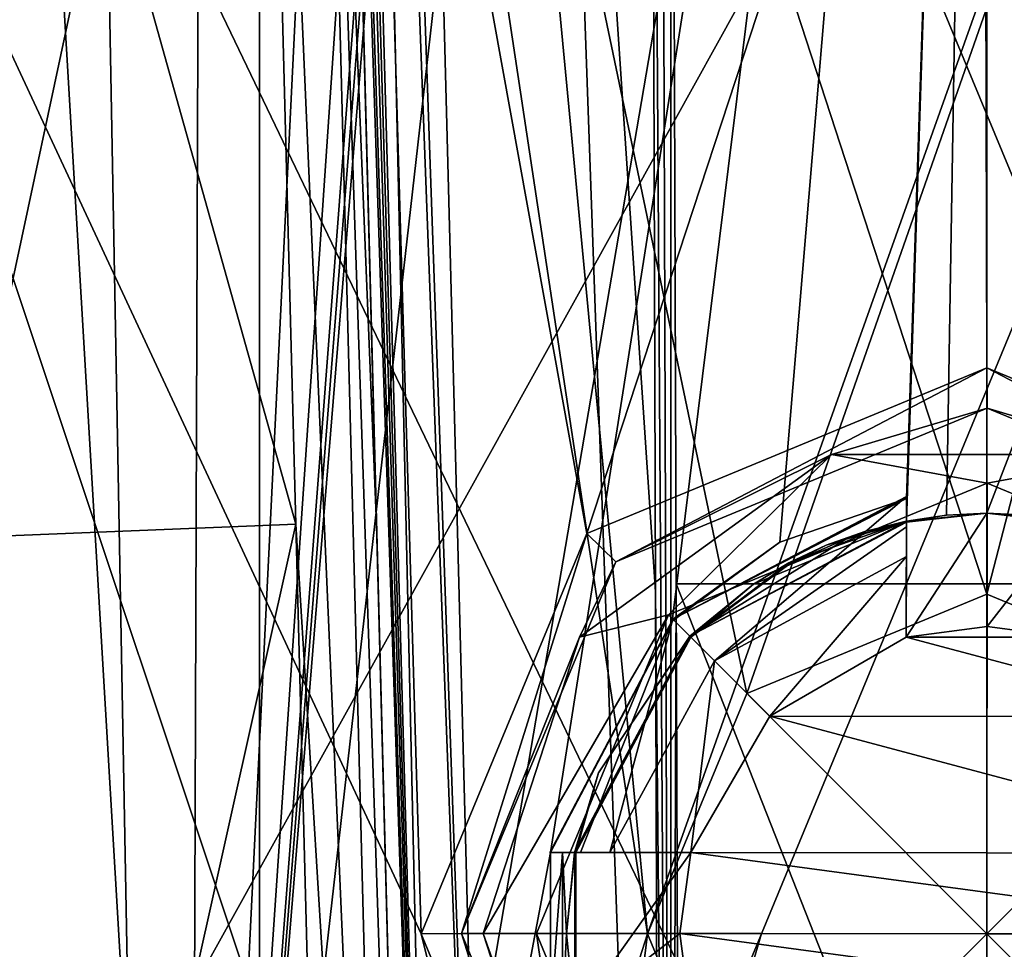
# Model space of a CAD drawing. Header units: millimetres. Extents: x -175 to 175, y 0 to 247.
# Tile 143 of 185: x 144.02 to 150.11, y 77.5 to 83.25. Entities that reach past the tile are written whole.
import ezdxf

# ---------------------------------------------------------------- set-up
doc = ezdxf.new("R2010")
doc.units = ezdxf.units.MM
doc.header["$LTSCALE"] = 65.185185
for name, color, linetype in [('1318', 7, 'CONTINUOUS'), ('1319', 7, 'CONTINUOUS'), ('1320', 7, 'CONTINUOUS'), ('1321', 7, 'CONTINUOUS'), ('1322', 7, 'CONTINUOUS'), ('1323', 7, 'CONTINUOUS'), ('1324', 7, 'CONTINUOUS'), ('1325', 7, 'CONTINUOUS'), ('1326', 7, 'CONTINUOUS'), ('1327', 7, 'CONTINUOUS'), ('1332', 7, 'CONTINUOUS'), ('1333', 7, 'CONTINUOUS'), ('1334', 7, 'CONTINUOUS'), ('1342', 7, 'CONTINUOUS'), ('1343', 7, 'CONTINUOUS'), ('1344', 7, 'CONTINUOUS'), ('1345', 7, 'CONTINUOUS'), ('1369', 7, 'CONTINUOUS'), ('1370', 7, 'CONTINUOUS'), ('1374', 7, 'CONTINUOUS'), ('1377', 7, 'CONTINUOUS'), ('1380', 7, 'CONTINUOUS'), ('861', 7, 'CONTINUOUS'), ('863', 7, 'CONTINUOUS'), ('867', 7, 'CONTINUOUS'), ('894', 7, 'CONTINUOUS'), ('895', 7, 'CONTINUOUS'), ('908', 7, 'CONTINUOUS'), ('909', 7, 'CONTINUOUS'), ('911', 7, 'CONTINUOUS'), ('912', 7, 'CONTINUOUS'), ('914', 7, 'CONTINUOUS'), ('915', 7, 'CONTINUOUS'), ('916', 7, 'CONTINUOUS'), ('920', 7, 'CONTINUOUS'), ('922', 7, 'CONTINUOUS'), ('925', 7, 'CONTINUOUS')]:
    doc.layers.add(name, color=color, linetype=linetype)

msp = doc.modelspace()

# ---------------------------------------------------------------- linework, layer by layer
at = {"layer": '1318', "color": 7, "linetype": 'CONTINUOUS', "true_color": 0xe0f2ff}
for points in [[(150, 81.1, 22), (147.525, 80.0747, 21.8603), (150, 81.1, 21.2), (150, 81.1, 22)], [(150, 81.1, 21.2), (147.525, 80.0747, 21.8603), (147.5251, 80.0749, 21.2), (150, 81.1, 21.2)], [(147.525, 80.0747, 21.8603), (146.5, 77.6, 21.7198), (147.5251, 80.0749, 21.2), (147.525, 80.0747, 21.8603)], [(147.5251, 80.0749, 21.2), (146.5, 77.6, 21.7198), (146.5, 77.6, 21.2), (147.5251, 80.0749, 21.2)], [(146.5, 77.6, 21.7198), (147.525, 75.1253, 21.8603), (146.5, 77.6, 21.2), (146.5, 77.6, 21.7198)], [(146.5, 77.6, 21.2), (147.525, 75.1253, 21.8603), (147.5251, 75.1251, 21.2), (146.5, 77.6, 21.2)]]:
    msp.add_3dface(points, dxfattribs=at)
at = {"layer": '1319', "color": 7, "linetype": 'CONTINUOUS', "true_color": 0xe0f2ff}
for points in [[(150, 81.1, 21.2), (147.5251, 80.0749, 21.2), (147.7034, 79.8996, 21.2), (150, 81.1, 21.2)], [(150.0021, 80.85, 21.2), (150, 81.1, 21.2), (147.7034, 79.8996, 21.2), (150.0021, 80.85, 21.2)], [(152.4749, 80.0749, 21.2), (150, 81.1, 21.2), (152.2996, 79.8966, 21.2), (152.4749, 80.0749, 21.2)], [(152.2996, 79.8966, 21.2), (150, 81.1, 21.2), (150.0021, 80.85, 21.2), (152.2996, 79.8966, 21.2)], [(147.5251, 80.0749, 21.2), (146.5, 77.6, 21.2), (146.75, 77.6021, 21.2), (147.5251, 80.0749, 21.2)], [(147.7034, 79.8996, 21.2), (147.5251, 80.0749, 21.2), (146.75, 77.6021, 21.2), (147.7034, 79.8996, 21.2)], [(146.5, 77.6, 21.2), (147.5251, 75.1251, 21.2), (146.75, 77.6021, 21.2), (146.5, 77.6, 21.2)], [(146.75, 77.6021, 21.2), (147.5251, 75.1251, 21.2), (147.7004, 75.3034, 21.2), (146.75, 77.6021, 21.2)]]:
    msp.add_3dface(points, dxfattribs=at)
at = {"layer": '1320', "color": 7, "linetype": 'CONTINUOUS', "true_color": 0xe0f2ff}
for points in [[(149.75, 80.1879, 19.564), (150, 80.2, 19.5653), (149.4928, 80.15, 21.2), (149.75, 80.1879, 19.564)], [(150, 80.2, 19.5653), (150, 80.2, 21.2), (149.4928, 80.15, 21.2), (150, 80.2, 19.5653)], [(149.5016, 80.1518, 21.1145), (149.75, 80.1879, 19.564), (149.4928, 80.15, 21.2), (149.5016, 80.1518, 21.1145)], [(149.5016, 80.1518, 19.5602), (149.75, 80.1879, 19.564), (149.5016, 80.1518, 21.1145), (149.5016, 80.1518, 19.5602)], [(148.1627, 79.4397, 21.1145), (149.5016, 80.1518, 21.1145), (148.5555, 79.7618, 21.2), (148.1627, 79.4397, 21.1145)], [(148.5555, 79.7618, 21.2), (149.5016, 80.1518, 21.1145), (148.7744, 79.893, 21.2), (148.5555, 79.7618, 21.2)], [(148.7744, 79.893, 21.2), (149.5016, 80.1518, 21.1145), (149.005, 80.0021, 21.2), (148.7744, 79.893, 21.2)], [(149.005, 80.0021, 21.2), (149.5016, 80.1518, 21.1145), (149.2453, 80.088, 21.2), (149.005, 80.0021, 21.2)], [(149.2453, 80.088, 21.2), (149.5016, 80.1518, 21.1145), (149.4928, 80.15, 21.2), (149.2453, 80.088, 21.2)], [(148.1615, 79.4385, 21.2), (148.1627, 79.4397, 21.1145), (148.5555, 79.7618, 21.2), (148.1615, 79.4385, 21.2)], [(147.4489, 78.1016, 21.1145), (148.1627, 79.4397, 21.1145), (147.45, 78.1072, 21.2), (147.4489, 78.1016, 21.1145)], [(147.45, 78.1072, 21.2), (148.1627, 79.4397, 21.1145), (147.5979, 78.595, 21.2), (147.45, 78.1072, 21.2)], [(147.5979, 78.595, 21.2), (148.1627, 79.4397, 21.1145), (148.1615, 79.4385, 21.2), (147.5979, 78.595, 21.2)], [(147.4, 77.6, 21.2), (147.4489, 78.1016, 21.1145), (147.45, 78.1072, 21.2), (147.4, 77.6, 21.2)], [(147.4, 77.602, 19.4604), (147.4489, 78.1016, 19.4537), (147.4, 77.6, 21.2), (147.4, 77.602, 19.4604)], [(147.4489, 78.1016, 19.4537), (147.4489, 78.1016, 21.1145), (147.4, 77.6, 21.2), (147.4489, 78.1016, 19.4537)], [(147.4482, 77.1016, 19.48), (147.4, 77.602, 19.4604), (147.4482, 77.1016, 21.1145), (147.4482, 77.1016, 19.48)], [(147.4482, 77.1016, 21.1145), (147.4, 77.602, 19.4604), (147.4, 77.6, 21.2), (147.4482, 77.1016, 21.1145)], [(147.45, 77.0928, 21.2), (147.4482, 77.1016, 21.1145), (147.4, 77.6, 21.2), (147.45, 77.0928, 21.2)]]:
    msp.add_3dface(points, dxfattribs=at)
at = {"layer": '1321', "color": 7, "linetype": 'CONTINUOUS', "true_color": 0xe0f2ff}
for points in [[(150, 79.7, 4.5), (148.5151, 79.085, 8.7484), (148.515, 79.0848, 4.5), (150, 79.7, 4.5)], [(150, 79.7, 8.7645), (148.5151, 79.085, 8.7484), (150, 79.7, 4.5), (150, 79.7, 8.7645)], [(148.5151, 79.085, 8.7484), (147.9, 77.6, 8.7095), (148.515, 79.0848, 4.5), (148.5151, 79.085, 8.7484)], [(147.9, 77.6, 8.7095), (147.9, 77.6, 4.5), (148.515, 79.0848, 4.5), (147.9, 77.6, 8.7095)], [(147.9, 77.6, 8.7095), (148.5151, 76.115, 8.6706), (147.9, 77.6, 4.5), (147.9, 77.6, 8.7095)], [(148.5151, 76.115, 8.6706), (148.515, 76.1152, 4.5), (147.9, 77.6, 4.5), (148.5151, 76.115, 8.6706)]]:
    msp.add_3dface(points, dxfattribs=at)
at = {"layer": '1322', "color": 7, "linetype": 'CONTINUOUS', "true_color": 0xe0f2ff}
for points in [[(152.475, 80.0747, 21.8603), (150, 81.1, 22), (152.4749, 80.0749, 21.2), (152.475, 80.0747, 21.8603)], [(150, 81.1, 22), (150, 81.1, 21.2), (152.4749, 80.0749, 21.2), (150, 81.1, 22)]]:
    msp.add_3dface(points, dxfattribs=at)
at = {"layer": '1323', "color": 7, "linetype": 'CONTINUOUS', "true_color": 0xe0f2ff}
for points in [[(150, 80.2, 19.5653), (150.2517, 80.1878, 19.564), (150, 80.2, 21.2), (150, 80.2, 19.5653)], [(150.2517, 80.1878, 19.564), (150.5016, 80.1511, 19.5602), (150, 80.2, 21.2), (150.2517, 80.1878, 19.564)], [(150, 80.2, 21.2), (150.5016, 80.1511, 19.5602), (150.5016, 80.1511, 21.1145), (150, 80.2, 21.2)], [(150, 80.2, 21.2), (150.5016, 80.1511, 21.1145), (150.5072, 80.15, 21.2), (150, 80.2, 21.2)]]:
    msp.add_3dface(points, dxfattribs=at)
at = {"layer": '1324', "color": 7, "linetype": 'CONTINUOUS', "true_color": 0xe0f2ff}
for points in [[(151.4849, 79.085, 8.7484), (150, 79.7, 8.7645), (151.485, 79.0848, 4.5), (151.4849, 79.085, 8.7484)], [(150, 79.7, 8.7645), (150, 79.7, 4.5), (151.485, 79.0848, 4.5), (150, 79.7, 8.7645)]]:
    msp.add_3dface(points, dxfattribs=at)
at = {"layer": '1325', "color": 7, "linetype": 'CONTINUOUS', "true_color": 0xe0f2ff}
for points in [[(148.031, 79.5715, 21.6987), (150, 77.6, 21.8), (150.0018, 80.3863, 21.6987), (148.031, 79.5715, 21.6987)], [(150.0018, 80.3863, 21.6987), (150, 77.6, 21.8), (151.9715, 79.569, 21.6987), (150.0018, 80.3863, 21.6987)], [(147.2137, 77.6018, 21.6987), (150, 77.6, 21.8), (148.031, 79.5715, 21.6987), (147.2137, 77.6018, 21.6987)], [(151.9715, 79.569, 21.6987), (150, 77.6, 21.8), (151.3941, 77.5991, 21.7747), (151.9715, 79.569, 21.6987)], [(148.6059, 77.6009, 21.7747), (150, 77.6, 21.8), (147.2137, 77.6018, 21.6987), (148.6059, 77.6009, 21.7747)]]:
    msp.add_3dface(points, dxfattribs=at)
at = {"layer": '1326', "color": 7, "linetype": 'CONTINUOUS', "true_color": 0xe0f2ff}
for points in [[(150.0021, 80.85, 21.2), (147.7034, 79.8996, 21.2), (149.039, 80.5643, 21.5405), (150.0021, 80.85, 21.2)], [(150.9649, 80.563, 21.5405), (150.0021, 80.85, 21.2), (149.039, 80.5643, 21.5405), (150.9649, 80.563, 21.5405)], [(152.2996, 79.8966, 21.2), (150.0021, 80.85, 21.2), (150.9649, 80.563, 21.5405), (152.2996, 79.8966, 21.2)], [(149.039, 80.5643, 21.5405), (147.7034, 79.8996, 21.2), (147.4801, 79.4333, 21.5405), (149.039, 80.5643, 21.5405)], [(148.031, 79.5715, 21.6987), (149.039, 80.5643, 21.5405), (147.4801, 79.4333, 21.5405), (148.031, 79.5715, 21.6987)], [(148.031, 79.5715, 21.6987), (150.0018, 80.3863, 21.6987), (149.039, 80.5643, 21.5405), (148.031, 79.5715, 21.6987)], [(150.0018, 80.3863, 21.6987), (150.9649, 80.563, 21.5405), (149.039, 80.5643, 21.5405), (150.0018, 80.3863, 21.6987)], [(150.0018, 80.3863, 21.6987), (151.9715, 79.569, 21.6987), (150.9649, 80.563, 21.5405), (150.0018, 80.3863, 21.6987)], [(147.7034, 79.8996, 21.2), (146.75, 77.6021, 21.2), (147.4801, 79.4333, 21.5405), (147.7034, 79.8996, 21.2)], [(147.2137, 77.6018, 21.6987), (148.031, 79.5715, 21.6987), (146.8838, 77.602, 21.5405), (147.2137, 77.6018, 21.6987)], [(148.031, 79.5715, 21.6987), (147.4801, 79.4333, 21.5405), (146.8838, 77.602, 21.5405), (148.031, 79.5715, 21.6987)], [(147.4801, 79.4333, 21.5405), (146.75, 77.6021, 21.2), (146.8838, 77.602, 21.5405), (147.4801, 79.4333, 21.5405)]]:
    msp.add_3dface(points, dxfattribs=at)
at = {"layer": '1327', "color": 7, "linetype": 'CONTINUOUS', "true_color": 0xe0f2ff}
for points in [[(149.4928, 80.15, 21.2), (150, 80.2, 21.2), (149.5016, 80.1442, 21.2), (149.4928, 80.15, 21.2)], [(149.5016, 80.1442, 21.2), (150, 80.2, 21.2), (149.5012, 79.4334, 21.2), (149.5016, 80.1442, 21.2)], [(149.5012, 79.4334, 21.2), (150, 80.2, 21.2), (150.0012, 79.5, 21.2), (149.5012, 79.4334, 21.2)], [(150, 80.2, 21.2), (150.5072, 80.15, 21.2), (150.5016, 80.1435, 21.2), (150, 80.2, 21.2)], [(150.0012, 79.5, 21.2), (150, 80.2, 21.2), (150.5016, 80.1435, 21.2), (150.0012, 79.5, 21.2)], [(149.2453, 80.088, 21.2), (149.4928, 80.15, 21.2), (149.1324, 80.043, 21.2), (149.2453, 80.088, 21.2)], [(149.1324, 80.043, 21.2), (149.4928, 80.15, 21.2), (149.5016, 80.1442, 21.2), (149.1324, 80.043, 21.2)], [(150.5012, 79.4327, 21.2), (150.0012, 79.5, 21.2), (150.5016, 80.1435, 21.2), (150.5012, 79.4327, 21.2)], [(148.782, 79.8886, 21.2), (149.005, 80.0021, 21.2), (149.1324, 80.043, 21.2), (148.782, 79.8886, 21.2)], [(149.005, 80.0021, 21.2), (149.2453, 80.088, 21.2), (149.1324, 80.043, 21.2), (149.005, 80.0021, 21.2)], [(148.7744, 79.893, 21.2), (149.005, 80.0021, 21.2), (148.782, 79.8886, 21.2), (148.7744, 79.893, 21.2)], [(148.5555, 79.7618, 21.2), (148.7744, 79.893, 21.2), (148.168, 79.4344, 21.2), (148.5555, 79.7618, 21.2)], [(148.168, 79.4344, 21.2), (148.7744, 79.893, 21.2), (148.782, 79.8886, 21.2), (148.168, 79.4344, 21.2)], [(148.1615, 79.4385, 21.2), (148.5555, 79.7618, 21.2), (148.168, 79.4344, 21.2), (148.1615, 79.4385, 21.2)], [(147.5979, 78.595, 21.2), (148.1615, 79.4385, 21.2), (147.4565, 78.1016, 21.2), (147.5979, 78.595, 21.2)], [(147.4565, 78.1016, 21.2), (148.1615, 79.4385, 21.2), (148.168, 79.4344, 21.2), (147.4565, 78.1016, 21.2)], [(147.45, 78.1072, 21.2), (147.5979, 78.595, 21.2), (147.4565, 78.1016, 21.2), (147.45, 78.1072, 21.2)], [(147.45, 77.0928, 21.2), (147.4, 77.6, 21.2), (147.45, 78.1072, 21.2), (147.45, 77.0928, 21.2)], [(147.45, 77.0928, 21.2), (147.45, 78.1072, 21.2), (147.4565, 78.1016, 21.2), (147.45, 77.0928, 21.2)], [(147.4558, 77.1016, 21.2), (147.45, 77.0928, 21.2), (147.4565, 78.1016, 21.2), (147.4558, 77.1016, 21.2)], [(148.1673, 78.1012, 21.2), (147.4558, 77.1016, 21.2), (147.4565, 78.1016, 21.2), (148.1673, 78.1012, 21.2)], [(148.1, 77.6012, 21.2), (147.4558, 77.1016, 21.2), (148.1673, 78.1012, 21.2), (148.1, 77.6012, 21.2)], [(148.1666, 77.1012, 21.2), (147.4558, 77.1016, 21.2), (148.1, 77.6012, 21.2), (148.1666, 77.1012, 21.2)]]:
    msp.add_3dface(points, dxfattribs=at)
at = {"layer": '1332', "color": 7, "linetype": 'CONTINUOUS', "true_color": 0xe0f2ff}
for points in [[(150.0012, 79.5, 20.4), (150.5012, 79.4327, 20.4), (149.5012, 79.4334, 20.4), (150.0012, 79.5, 20.4)], [(149.5012, 79.4334, 20.4), (151.3444, 78.9426, 20.4), (148.6574, 78.9444, 20.4), (149.5012, 79.4334, 20.4)], [(150.5012, 79.4327, 20.4), (151.3444, 78.9426, 20.4), (149.5012, 79.4334, 20.4), (150.5012, 79.4327, 20.4)], [(148.6574, 78.9444, 20.4), (151.8334, 78.0988, 20.4), (148.1673, 78.1012, 20.4), (148.6574, 78.9444, 20.4)], [(151.3444, 78.9426, 20.4), (151.8334, 78.0988, 20.4), (148.6574, 78.9444, 20.4), (151.3444, 78.9426, 20.4)], [(148.1673, 78.1012, 20.4), (151.9, 77.5988, 20.4), (148.1, 77.6012, 20.4), (148.1673, 78.1012, 20.4)], [(151.8334, 78.0988, 20.4), (151.9, 77.5988, 20.4), (148.1673, 78.1012, 20.4), (151.8334, 78.0988, 20.4)], [(151.8327, 77.0988, 20.4), (148.1666, 77.1012, 20.4), (148.1, 77.6012, 20.4), (151.8327, 77.0988, 20.4)], [(151.9, 77.5988, 20.4), (151.8327, 77.0988, 20.4), (148.1, 77.6012, 20.4), (151.9, 77.5988, 20.4)]]:
    msp.add_3dface(points, dxfattribs=at)
at = {"layer": '1333', "color": 7, "linetype": 'CONTINUOUS', "true_color": 0xe0f2ff}
for points in [[(148.6059, 77.6009, 21.7747), (147.2137, 77.6018, 21.6987), (148.0285, 75.631, 21.6987), (148.6059, 77.6009, 21.7747)], [(150, 77.6, 21.8), (148.6059, 77.6009, 21.7747), (148.0285, 75.631, 21.6987), (150, 77.6, 21.8)], [(149.9982, 74.8137, 21.6987), (150, 77.6, 21.8), (148.0285, 75.631, 21.6987), (149.9982, 74.8137, 21.6987)], [(151.969, 75.6285, 21.6987), (150, 77.6, 21.8), (149.9982, 74.8137, 21.6987), (151.969, 75.6285, 21.6987)], [(150, 77.6, 21.8), (152.7863, 77.5982, 21.6987), (151.3941, 77.5991, 21.7747), (150, 77.6, 21.8)], [(152.7863, 77.5982, 21.6987), (150, 77.6, 21.8), (151.969, 75.6285, 21.6987), (152.7863, 77.5982, 21.6987)]]:
    msp.add_3dface(points, dxfattribs=at)
at = {"layer": '1334', "color": 7, "linetype": 'CONTINUOUS', "true_color": 0xe0f2ff}
for points in [[(146.75, 77.6021, 21.2), (147.7004, 75.3034, 21.2), (146.8838, 77.602, 21.5405), (146.75, 77.6021, 21.2)], [(146.8838, 77.602, 21.5405), (147.7004, 75.3034, 21.2), (147.4778, 75.77, 21.5405), (146.8838, 77.602, 21.5405)], [(147.2137, 77.6018, 21.6987), (146.8838, 77.602, 21.5405), (147.4778, 75.77, 21.5405), (147.2137, 77.6018, 21.6987)], [(148.0285, 75.631, 21.6987), (147.2137, 77.6018, 21.6987), (147.4778, 75.77, 21.5405), (148.0285, 75.631, 21.6987)]]:
    msp.add_3dface(points, dxfattribs=at)
at = {"layer": '1342', "color": 7, "linetype": 'CONTINUOUS', "true_color": 0xe0f2ff}
for points in [[(149.5012, 79.4334, 21.2), (150.0012, 79.5, 21.2), (149.5012, 79.4334, 20.4), (149.5012, 79.4334, 21.2)], [(150.0012, 79.5, 21.2), (150.0012, 79.5, 20.4), (149.5012, 79.4334, 20.4), (150.0012, 79.5, 21.2)], [(150.0012, 79.5, 21.2), (150.5012, 79.4327, 21.2), (150.0012, 79.5, 20.4), (150.0012, 79.5, 21.2)], [(150.5012, 79.4327, 21.2), (150.5012, 79.4327, 20.4), (150.0012, 79.5, 20.4), (150.5012, 79.4327, 21.2)]]:
    msp.add_3dface(points, dxfattribs=at)
at = {"layer": '1343', "color": 7, "linetype": 'CONTINUOUS', "true_color": 0xe0f2ff}
for points in [[(149.5017, 80.3045, 19.4), (149.5017, 80.2975, 19.4784), (149.5012, 79.4334, 18.4), (149.5017, 80.3045, 19.4)], [(149.5016, 80.1151, 18.889), (149.5017, 80.3045, 19.4), (149.5012, 79.4334, 18.4), (149.5016, 80.1151, 18.889)], [(149.5017, 80.2975, 19.4784), (149.5017, 80.2906, 19.5566), (149.5012, 79.4334, 18.4), (149.5017, 80.2975, 19.4784)], [(149.5017, 80.2906, 19.5566), (149.5016, 80.1518, 19.5602), (149.5012, 79.4334, 18.4), (149.5017, 80.2906, 19.5566)], [(149.5016, 80.1518, 19.5602), (149.5016, 80.1518, 21.1145), (149.5012, 79.4334, 20.4), (149.5016, 80.1518, 19.5602)], [(149.5016, 80.1518, 19.5602), (149.5012, 79.4334, 20.4), (149.5012, 79.4334, 18.4), (149.5016, 80.1518, 19.5602)], [(149.5012, 79.4334, 20.4), (149.5016, 80.1518, 21.1145), (149.5016, 80.148, 21.1573), (149.5012, 79.4334, 20.4)], [(149.5016, 80.1442, 21.2), (149.5012, 79.4334, 20.4), (149.5016, 80.148, 21.1573), (149.5016, 80.1442, 21.2)], [(149.5016, 80.1442, 21.2), (149.5012, 79.4334, 21.2), (149.5012, 79.4334, 20.4), (149.5016, 80.1442, 21.2)], [(149.5015, 79.9334, 18.4), (149.5016, 80.1151, 18.889), (149.5012, 79.4334, 18.4), (149.5015, 79.9334, 18.4)]]:
    msp.add_3dface(points, dxfattribs=at)
at = {"layer": '1344', "color": 7, "linetype": 'CONTINUOUS', "true_color": 0xe0f2ff}
for points in [[(147.4857, 78.1016, 18.8887), (147.4489, 78.1016, 19.4537), (147.2962, 78.1017, 19.4), (147.4857, 78.1016, 18.8887)], [(147.2962, 78.1017, 19.4), (147.4489, 78.1016, 19.4537), (147.2976, 78.1017, 19.4167), (147.2962, 78.1017, 19.4)], [(147.4489, 78.1016, 19.4537), (147.2991, 78.1017, 19.4335), (147.2976, 78.1017, 19.4167), (147.4489, 78.1016, 19.4537)], [(147.4489, 78.1016, 19.4537), (147.374, 78.1017, 19.4437), (147.2991, 78.1017, 19.4335), (147.4489, 78.1016, 19.4537)], [(147.4489, 78.1016, 21.1145), (147.4489, 78.1016, 19.4537), (148.1673, 78.1012, 20.4), (147.4489, 78.1016, 21.1145)], [(148.1673, 78.1012, 20.4), (147.4489, 78.1016, 19.4537), (147.4857, 78.1016, 18.8887), (148.1673, 78.1012, 20.4)], [(148.1673, 78.1012, 21.2), (147.4489, 78.1016, 21.1145), (148.1673, 78.1012, 20.4), (148.1673, 78.1012, 21.2)], [(147.4489, 78.1016, 21.1145), (148.1673, 78.1012, 21.2), (147.4527, 78.1016, 21.1573), (147.4489, 78.1016, 21.1145)], [(148.1673, 78.1012, 21.2), (147.4565, 78.1016, 21.2), (147.4527, 78.1016, 21.1573), (148.1673, 78.1012, 21.2)], [(147.6673, 78.1015, 18.4), (148.1673, 78.1012, 20.4), (147.4857, 78.1016, 18.8887), (147.6673, 78.1015, 18.4)], [(148.1673, 78.1012, 18.4), (148.1673, 78.1012, 20.4), (147.6673, 78.1015, 18.4), (148.1673, 78.1012, 18.4)]]:
    msp.add_3dface(points, dxfattribs=at)
at = {"layer": '1345', "color": 7, "linetype": 'CONTINUOUS', "true_color": 0xe0f2ff}
for points in [[(148.1, 77.6012, 21.2), (148.1673, 78.1012, 21.2), (148.1, 77.6012, 20.4), (148.1, 77.6012, 21.2)], [(148.1673, 78.1012, 21.2), (148.1673, 78.1012, 20.4), (148.1, 77.6012, 20.4), (148.1673, 78.1012, 21.2)], [(148.1666, 77.1012, 21.2), (148.1, 77.6012, 21.2), (148.1666, 77.1012, 20.4), (148.1666, 77.1012, 21.2)], [(148.1666, 77.1012, 20.4), (148.1, 77.6012, 21.2), (148.1, 77.6012, 20.4), (148.1666, 77.1012, 20.4)]]:
    msp.add_3dface(points, dxfattribs=at)
at = {"layer": '1369', "linetype": 'CONTINUOUS'}
for points in [[(149.5017, 80.2975, 19.4784), (149.5017, 80.3045, 19.4), (148.0567, 79.5458, 19.4), (149.5017, 80.2975, 19.4784)], [(149.5017, 80.2906, 19.5566), (149.5017, 80.2975, 19.4784), (148.0567, 79.5458, 19.4), (149.5017, 80.2906, 19.5566)], [(148.7197, 80.0211, 19.5281), (149.5017, 80.2906, 19.5566), (148.0567, 79.5458, 19.4), (148.7197, 80.0211, 19.5281)], [(148.0536, 79.532, 19.4858), (148.7197, 80.0211, 19.5281), (148.0567, 79.5458, 19.4), (148.0536, 79.532, 19.4858)], [(147.2962, 78.1017, 19.4), (148.0536, 79.532, 19.4858), (148.0567, 79.5458, 19.4), (147.2962, 78.1017, 19.4)], [(147.2962, 78.1017, 19.4), (147.2976, 78.1017, 19.4167), (148.0536, 79.532, 19.4858), (147.2962, 78.1017, 19.4)], [(147.2991, 78.1017, 19.4335), (148.0536, 79.532, 19.4858), (147.2976, 78.1017, 19.4167), (147.2991, 78.1017, 19.4335)]]:
    msp.add_3dface(points, dxfattribs=at)
at = {"layer": '1370', "linetype": 'CONTINUOUS'}
for points in [[(149.5016, 80.1518, 21.1145), (148.1627, 79.4397, 21.1145), (149.5016, 80.148, 21.1573), (149.5016, 80.1518, 21.1145)], [(148.1627, 79.4397, 21.1145), (149.5016, 80.1442, 21.2), (149.5016, 80.148, 21.1573), (148.1627, 79.4397, 21.1145)], [(148.1627, 79.4397, 21.1145), (149.1324, 80.043, 21.2), (149.5016, 80.1442, 21.2), (148.1627, 79.4397, 21.1145)], [(148.1627, 79.4397, 21.1145), (148.782, 79.8886, 21.2), (149.1324, 80.043, 21.2), (148.1627, 79.4397, 21.1145)], [(148.1627, 79.4397, 21.1145), (148.168, 79.4344, 21.2), (148.782, 79.8886, 21.2), (148.1627, 79.4397, 21.1145)], [(148.1627, 79.4397, 21.1145), (147.4489, 78.1016, 21.1145), (148.168, 79.4344, 21.2), (148.1627, 79.4397, 21.1145)], [(147.4489, 78.1016, 21.1145), (147.4527, 78.1016, 21.1573), (148.168, 79.4344, 21.2), (147.4489, 78.1016, 21.1145)], [(147.4565, 78.1016, 21.2), (148.168, 79.4344, 21.2), (147.4527, 78.1016, 21.1573), (147.4565, 78.1016, 21.2)]]:
    msp.add_3dface(points, dxfattribs=at)
at = {"layer": '1374', "linetype": 'CONTINUOUS'}
for points in [[(148.0567, 79.5458, 19.4), (149.5017, 80.3045, 19.4), (148.3139, 79.2883, 18.4), (148.0567, 79.5458, 19.4)], [(149.5017, 80.3045, 19.4), (149.5016, 80.1151, 18.889), (148.3139, 79.2883, 18.4), (149.5017, 80.3045, 19.4)], [(149.5015, 79.9334, 18.4), (148.3139, 79.2883, 18.4), (149.5016, 80.1151, 18.889), (149.5015, 79.9334, 18.4)], [(147.4857, 78.1016, 18.8887), (147.2962, 78.1017, 19.4), (148.0567, 79.5458, 19.4), (147.4857, 78.1016, 18.8887)], [(147.6673, 78.1015, 18.4), (147.4857, 78.1016, 18.8887), (148.0567, 79.5458, 19.4), (147.6673, 78.1015, 18.4)], [(147.6673, 78.1015, 18.4), (148.0567, 79.5458, 19.4), (148.3139, 79.2883, 18.4), (147.6673, 78.1015, 18.4)]]:
    msp.add_3dface(points, dxfattribs=at)
at = {"layer": '1377', "linetype": 'CONTINUOUS'}
for points in [[(148.3139, 79.2883, 18.4), (149.5015, 79.9334, 18.4), (148.6574, 78.9444, 18.4), (148.3139, 79.2883, 18.4)], [(149.5015, 79.9334, 18.4), (149.5012, 79.4334, 18.4), (148.6574, 78.9444, 18.4), (149.5015, 79.9334, 18.4)], [(148.1673, 78.1012, 18.4), (147.6673, 78.1015, 18.4), (148.3139, 79.2883, 18.4), (148.1673, 78.1012, 18.4)], [(148.1673, 78.1012, 18.4), (148.3139, 79.2883, 18.4), (148.6574, 78.9444, 18.4), (148.1673, 78.1012, 18.4)]]:
    msp.add_3dface(points, dxfattribs=at)
at = {"layer": '1380', "linetype": 'CONTINUOUS'}
for points in [[(149.5012, 79.4334, 20.4), (148.6574, 78.9444, 20.4), (149.5012, 79.4334, 18.4), (149.5012, 79.4334, 20.4)], [(149.5012, 79.4334, 18.4), (148.6574, 78.9444, 20.4), (148.6574, 78.9444, 18.4), (149.5012, 79.4334, 18.4)], [(148.6574, 78.9444, 20.4), (148.1673, 78.1012, 20.4), (148.6574, 78.9444, 18.4), (148.6574, 78.9444, 20.4)], [(148.1673, 78.1012, 20.4), (148.1673, 78.1012, 18.4), (148.6574, 78.9444, 18.4), (148.1673, 78.1012, 20.4)]]:
    msp.add_3dface(points, dxfattribs=at)
at = {"layer": '861', "color": 7, "linetype": 'CONTINUOUS', "true_color": 0xe0f2ff}
for points in [[(144.9485, 86.2131, -21.4122), (141.7518, 71.2453, -20.3953), (140.157, 86.511, -19.6752), (144.9485, 86.2131, -21.4122)], [(149.999, 86.1132, -22), (141.7518, 71.2453, -20.3953), (144.9485, 86.2131, -21.4122), (149.999, 86.1132, -22)], [(155.0503, 86.2131, -21.4125), (150, 71.9935, -22), (149.999, 86.1132, -22), (155.0503, 86.2131, -21.4125)], [(158.2482, 71.2453, -20.3953), (150, 71.9935, -22), (155.0503, 86.2131, -21.4125), (158.2482, 71.2453, -20.3953)], [(150, 71.9935, -22), (141.7518, 71.2453, -20.3953), (149.999, 86.1132, -22), (150, 71.9935, -22)]]:
    msp.add_3dface(points, dxfattribs=at)
at = {"layer": '863', "color": 7, "linetype": 'CONTINUOUS', "true_color": 0xe0f2ff}
for points in [[(145.7244, 80.1327, 7.2758), (145.4613, 90.1785, 7.5389), (142.9663, 89.9743, 7.5335), (145.7244, 80.1327, 7.2758)], [(143.2267, 80.0306, 7.2731), (145.7244, 80.1327, 7.2758), (142.9663, 89.9743, 7.5335), (143.2267, 80.0306, 7.2731)], [(143.4871, 70.0869, 7.0128), (145.7244, 80.1327, 7.2758), (143.2267, 80.0306, 7.2731), (143.4871, 70.0869, 7.0128)], [(145.9874, 70.0869, 7.0128), (145.7244, 80.1327, 7.2758), (143.4871, 70.0869, 7.0128), (145.9874, 70.0869, 7.0128)]]:
    msp.add_3dface(points, dxfattribs=at)
at = {"layer": '867', "color": 7, "linetype": 'CONTINUOUS', "true_color": 0xe0f2ff}
for points in [[(149.9826, 87.5651, 22), (146.2156, 87.3026, 21.6721), (147.525, 80.0747, 21.8603), (149.9826, 87.5651, 22)], [(150, 81.1, 22), (149.9826, 87.5651, 22), (147.525, 80.0747, 21.8603), (150, 81.1, 22)], [(153.7609, 87.3005, 21.6762), (149.9826, 87.5651, 22), (153.5, 77.6, 21.7198), (153.7609, 87.3005, 21.6762)], [(153.5, 77.6, 21.7198), (149.9826, 87.5651, 22), (152.475, 80.0747, 21.8603), (153.5, 77.6, 21.7198)], [(152.475, 80.0747, 21.8603), (149.9826, 87.5651, 22), (150, 81.1, 22), (152.475, 80.0747, 21.8603)], [(146.2156, 87.3026, 21.6721), (142.3675, 86.4666, 20.6336), (146.5, 77.6, 21.7198), (146.2156, 87.3026, 21.6721)], [(147.525, 80.0747, 21.8603), (146.2156, 87.3026, 21.6721), (146.5, 77.6, 21.7198), (147.525, 80.0747, 21.8603)], [(150, 63.6, 22), (142.3675, 86.4666, 20.6336), (139.4261, 63.6, 19.2923), (150, 63.6, 22)], [(142.3675, 86.4666, 20.6336), (150, 63.6, 22), (146.5, 77.6, 21.7198), (142.3675, 86.4666, 20.6336)], [(146.5, 77.6, 21.7198), (150, 63.6, 22), (147.525, 75.1253, 21.8603), (146.5, 77.6, 21.7198)]]:
    msp.add_3dface(points, dxfattribs=at)
at = {"layer": '894', "color": 7, "linetype": 'CONTINUOUS', "true_color": 0xe0f2ff}
for points in [[(144.3624, 94.8044, 18.3358), (150, 95.2524, 19.1712), (144.9021, 65.4143, 19.2902), (144.3624, 94.8044, 18.3358)], [(150, 95.2524, 19.1712), (147.2991, 78.1017, 19.4335), (144.9021, 65.4143, 19.2902), (150, 95.2524, 19.1712)], [(148.0536, 79.532, 19.4858), (147.2991, 78.1017, 19.4335), (150, 95.2524, 19.1712), (148.0536, 79.532, 19.4858)], [(148.7197, 80.0211, 19.5281), (148.0536, 79.532, 19.4858), (150, 95.2524, 19.1712), (148.7197, 80.0211, 19.5281)], [(149.5017, 80.2906, 19.5566), (148.7197, 80.0211, 19.5281), (150, 95.2524, 19.1712), (149.5017, 80.2906, 19.5566)], [(149.5016, 80.1518, 19.5602), (149.5017, 80.2906, 19.5566), (150, 95.2524, 19.1712), (149.5016, 80.1518, 19.5602)], [(149.75, 80.1879, 19.564), (149.5016, 80.1518, 19.5602), (150, 95.2524, 19.1712), (149.75, 80.1879, 19.564)], [(150, 80.2, 19.5653), (149.75, 80.1879, 19.564), (150, 95.2524, 19.1712), (150, 80.2, 19.5653)], [(144.0108, 94.7466, 18.2255), (144.3624, 94.8044, 18.3358), (140.1432, 65.4143, 17.3478), (144.0108, 94.7466, 18.2255)], [(140.1432, 65.4143, 17.3478), (144.3624, 94.8044, 18.3358), (144.9021, 65.4143, 19.2902), (140.1432, 65.4143, 17.3478)], [(144.2457, 85.4149, -18.5571), (138.9957, 85.8586, -15.9978), (142.4931, 72.7157, -18.2799), (144.2457, 85.4149, -18.5571)], [(150, 73.434, -19.7425), (144.2457, 85.4149, -18.5571), (142.4931, 72.7157, -18.2799), (150, 73.434, -19.7425)], [(150, 85.2644, -19.4327), (144.2457, 85.4149, -18.5571), (150, 73.434, -19.7425), (150, 85.2644, -19.4327)], [(147.2991, 78.1017, 19.4335), (147.3009, 77.1017, 19.4602), (144.9021, 65.4143, 19.2902), (147.2991, 78.1017, 19.4335)], [(147.374, 78.1017, 19.4437), (147.3009, 77.1017, 19.4602), (147.2991, 78.1017, 19.4335), (147.374, 78.1017, 19.4437)], [(147.3745, 77.1017, 19.4702), (147.3009, 77.1017, 19.4602), (147.374, 78.1017, 19.4437), (147.3745, 77.1017, 19.4702)], [(147.4, 77.602, 19.4604), (147.3745, 77.1017, 19.4702), (147.374, 78.1017, 19.4437), (147.4, 77.602, 19.4604)], [(147.4489, 78.1016, 19.4537), (147.4, 77.602, 19.4604), (147.374, 78.1017, 19.4437), (147.4489, 78.1016, 19.4537)], [(147.4482, 77.1016, 19.48), (147.3745, 77.1017, 19.4702), (147.4, 77.602, 19.4604), (147.4482, 77.1016, 19.48)]]:
    msp.add_3dface(points, dxfattribs=at)
at = {"layer": '895', "color": 7, "linetype": 'CONTINUOUS', "true_color": 0xe0f2ff}
for points in [[(150, 80.2, 19.5653), (150, 95.2524, 19.1712), (155.6368, 94.8046, 18.336), (150, 80.2, 19.5653)], [(150, 80.2, 19.5653), (155.6368, 94.8046, 18.336), (150.2517, 80.1878, 19.564), (150, 80.2, 19.5653)], [(150, 85.2644, -19.4327), (153.8567, 73.2493, -19.367), (155.7541, 85.4149, -18.5571), (150, 85.2644, -19.4327)], [(150, 85.2644, -19.4327), (150, 73.434, -19.7425), (153.8567, 73.2493, -19.367), (150, 85.2644, -19.4327)]]:
    msp.add_3dface(points, dxfattribs=at)
at = {"layer": '908', "color": 7, "linetype": 'CONTINUOUS', "true_color": 0xe0f2ff}
for points in [[(153.6313, 93.7023, 9.1311), (146.3687, 93.7023, 9.1311), (147.9, 77.6, 8.7095), (153.6313, 93.7023, 9.1311)], [(146.3687, 93.7023, 9.1311), (146.9871, 70.0869, 8.5128), (147.9, 77.6, 8.7095), (146.3687, 93.7023, 9.1311)], [(148.5151, 79.085, 8.7484), (153.6313, 93.7023, 9.1311), (147.9, 77.6, 8.7095), (148.5151, 79.085, 8.7484)], [(150, 79.7, 8.7645), (153.6313, 93.7023, 9.1311), (148.5151, 79.085, 8.7484), (150, 79.7, 8.7645)], [(153.6313, 93.7023, 9.1311), (150, 79.7, 8.7645), (151.4849, 79.085, 8.7484), (153.6313, 93.7023, 9.1311)], [(147.9, 77.6, 8.7095), (146.9871, 70.0869, 8.5128), (148.5151, 76.115, 8.6706), (147.9, 77.6, 8.7095)]]:
    msp.add_3dface(points, dxfattribs=at)
at = {"layer": '909', "color": 7, "linetype": 'CONTINUOUS', "true_color": 0xe0f2ff}
for points in [[(146.4872, 70.0869, 8.0129), (145.9555, 90.3953, 8.5447), (146.4872, 70.0869, 7.5126), (146.4872, 70.0869, 8.0129)], [(146.4872, 70.0869, 7.5126), (145.9555, 90.3953, 8.5447), (146.2242, 80.1315, 7.7756), (146.4872, 70.0869, 7.5126)], [(146.2242, 80.1315, 7.7756), (145.9555, 90.3953, 8.5447), (145.9586, 90.2746, 8.3022), (146.2242, 80.1315, 7.7756)], [(145.9612, 90.176, 8.0386), (146.2242, 80.1315, 7.7756), (145.9586, 90.2746, 8.3022), (145.9612, 90.176, 8.0386)]]:
    msp.add_3dface(points, dxfattribs=at)
at = {"layer": '911', "color": 7, "linetype": 'CONTINUOUS', "true_color": 0xe0f2ff}
for points in [[(147.2867, 89.6031, -7.8162), (145.0723, 70.0869, -5.9982), (146.6708, 89.6515, -7.5758), (147.2867, 89.6031, -7.8162)], [(146.6708, 89.6515, -7.5758), (145.0723, 70.0869, -5.9982), (146.5589, 88.8586, -7.5028), (146.6708, 89.6515, -7.5758)], [(147.9808, 70.0869, -7.4955), (145.0723, 70.0869, -5.9982), (147.2867, 89.6031, -7.8162), (147.9808, 70.0869, -7.4955)], [(147.9808, 70.0869, -7.4955), (147.2867, 89.6031, -7.8162), (147.9499, 79.7146, -7.7482), (147.9808, 70.0869, -7.4955)], [(147.9188, 89.5648, -8.0067), (147.9499, 79.7146, -7.7482), (147.2867, 89.6031, -7.8162), (147.9188, 89.5648, -8.0067)], [(146.5589, 88.8586, -7.5028), (145.0723, 70.0869, -5.9982), (146.4485, 88.0613, -7.4281), (146.5589, 88.8586, -7.5028)], [(146.4485, 88.0613, -7.4281), (145.0723, 70.0869, -5.9982), (146.2538, 87.4369, -7.3134), (146.4485, 88.0613, -7.4281)], [(146.2538, 87.4369, -7.3134), (145.0723, 70.0869, -5.9982), (145.9021, 86.9629, -7.108), (146.2538, 87.4369, -7.3134)], [(144.0823, 86.8774, -5.6798), (143.0389, 70.0869, -3.4355), (143.1991, 87.1105, -4.5965), (144.0823, 86.8774, -5.6798)], [(145.9021, 86.9629, -7.108), (145.0723, 70.0869, -5.9982), (145.1309, 86.681, -6.5945), (145.9021, 86.9629, -7.108)], [(145.0723, 70.0869, -5.9982), (143.0389, 70.0869, -3.4355), (144.0823, 86.8774, -5.6798), (145.0723, 70.0869, -5.9982)], [(145.1309, 86.681, -6.5945), (145.0723, 70.0869, -5.9982), (144.0823, 86.8774, -5.6798), (145.1309, 86.681, -6.5945)]]:
    msp.add_3dface(points, dxfattribs=at)
at = {"layer": '912', "color": 7, "linetype": 'CONTINUOUS', "true_color": 0xe0f2ff}
for points in [[(148.0445, 89.5637, -8.0228), (151.9554, 89.5637, -8.0228), (151.9224, 79.7628, -7.7661), (148.0445, 89.5637, -8.0228)], [(148.0776, 79.7628, -7.7661), (148.0445, 89.5637, -8.0228), (151.9224, 79.7628, -7.7661), (148.0776, 79.7628, -7.7661)], [(148.1108, 70.0869, -7.5128), (148.0776, 79.7628, -7.7661), (151.8891, 70.0869, -7.5128), (148.1108, 70.0869, -7.5128)], [(151.8891, 70.0869, -7.5128), (148.0776, 79.7628, -7.7661), (151.9224, 79.7628, -7.7661), (151.8891, 70.0869, -7.5128)]]:
    msp.add_3dface(points, dxfattribs=at)
at = {"layer": '914', "color": 7, "linetype": 'CONTINUOUS', "true_color": 0xe0f2ff}
for points in [[(145.5, 70.1, 4.5), (145.5, 93.5041, 4.5), (147.9, 77.6, 4.5), (145.5, 70.1, 4.5)], [(145.5, 93.5041, 4.5), (154.5, 93.5041, 4.5), (151.485, 79.0848, 4.5), (145.5, 93.5041, 4.5)], [(150, 79.7, 4.5), (145.5, 93.5041, 4.5), (151.485, 79.0848, 4.5), (150, 79.7, 4.5)], [(145.5, 93.5041, 4.5), (150, 79.7, 4.5), (148.515, 79.0848, 4.5), (145.5, 93.5041, 4.5)], [(147.9, 77.6, 4.5), (145.5, 93.5041, 4.5), (148.515, 79.0848, 4.5), (147.9, 77.6, 4.5)], [(148.515, 76.1152, 4.5), (145.5, 70.1, 4.5), (147.9, 77.6, 4.5), (148.515, 76.1152, 4.5)]]:
    msp.add_3dface(points, dxfattribs=at)
at = {"layer": '915', "color": 7, "linetype": 'CONTINUOUS', "true_color": 0xe0f2ff}
for points in [[(145.5, 93.5041, 4.5), (145.5, 70.1, 4.5), (145.5, 92.8397, -0.0602), (145.5, 93.5041, 4.5)], [(145.5, 92.8397, -0.0602), (145.5, 70.1, 4.5), (145.5, 91.8395, -4.5), (145.5, 92.8397, -0.0602)], [(145.5, 70.1, 4.5), (145.5, 70.1, -4.5), (145.5, 91.8395, -4.5), (145.5, 70.1, 4.5)]]:
    msp.add_3dface(points, dxfattribs=at)
at = {"layer": '916', "color": 7, "linetype": 'CONTINUOUS', "true_color": 0xe0f2ff}
for points in [[(145.5, 91.8395, -4.5), (145.5, 70.1, -4.5), (154.5, 91.8395, -4.5), (145.5, 91.8395, -4.5)], [(145.5, 70.1, -4.5), (154.5, 70.1, -4.5), (154.5, 91.8395, -4.5), (145.5, 70.1, -4.5)]]:
    msp.add_3dface(points, dxfattribs=at)
at = {"layer": '920', "color": 7, "linetype": 'CONTINUOUS', "true_color": 0xe0f2ff}
for points in [[(146.9871, 70.0869, 8.5128), (146.3687, 93.7023, 9.1311), (146.1607, 93.6353, 9.0833), (146.9871, 70.0869, 8.5128)], [(146.1011, 93.6029, 9.0492), (146.9871, 70.0869, 8.5128), (146.1607, 93.6353, 9.0833), (146.1011, 93.6029, 9.0492)], [(146.1011, 93.6029, 9.0492), (145.9774, 93.5063, 8.9307), (146.6338, 70.0815, 8.3662), (146.1011, 93.6029, 9.0492)], [(146.9871, 70.0869, 8.5128), (146.1011, 93.6029, 9.0492), (146.6338, 70.0815, 8.3662), (146.9871, 70.0869, 8.5128)], [(145.9774, 93.5063, 8.9307), (145.9764, 92.4264, 8.8598), (146.6338, 70.0815, 8.3662), (145.9774, 93.5063, 8.9307)], [(145.9764, 92.4264, 8.8598), (145.9788, 91.3893, 8.7875), (146.6338, 70.0815, 8.3662), (145.9764, 92.4264, 8.8598)], [(146.6338, 70.0815, 8.3662), (145.9788, 91.3893, 8.7875), (145.9648, 90.7692, 8.6916), (146.6338, 70.0815, 8.3662)], [(145.9555, 90.3953, 8.5447), (146.6338, 70.0815, 8.3662), (145.9648, 90.7692, 8.6916), (145.9555, 90.3953, 8.5447)], [(145.9555, 90.3953, 8.5447), (146.4872, 70.0869, 8.0129), (146.6338, 70.0815, 8.3662), (145.9555, 90.3953, 8.5447)]]:
    msp.add_3dface(points, dxfattribs=at)
at = {"layer": '922', "color": 7, "linetype": 'CONTINUOUS', "true_color": 0xe0f2ff}
for points in [[(145.4613, 90.1785, 7.5389), (146.3409, 70.0815, 7.1589), (145.8147, 90.1819, 7.6853), (145.4613, 90.1785, 7.5389)], [(145.4613, 90.1785, 7.5389), (145.7244, 80.1327, 7.2758), (146.3409, 70.0815, 7.1589), (145.4613, 90.1785, 7.5389)], [(146.4872, 70.0869, 7.5126), (146.2242, 80.1315, 7.7756), (145.8147, 90.1819, 7.6853), (146.4872, 70.0869, 7.5126)], [(146.3409, 70.0815, 7.1589), (146.4872, 70.0869, 7.5126), (145.8147, 90.1819, 7.6853), (146.3409, 70.0815, 7.1589)], [(146.2242, 80.1315, 7.7756), (145.9612, 90.176, 8.0386), (145.8147, 90.1819, 7.6853), (146.2242, 80.1315, 7.7756)], [(145.7244, 80.1327, 7.2758), (145.9874, 70.0869, 7.0128), (146.3409, 70.0815, 7.1589), (145.7244, 80.1327, 7.2758)]]:
    msp.add_3dface(points, dxfattribs=at)
at = {"layer": '925', "color": 7, "linetype": 'CONTINUOUS', "true_color": 0xe0f2ff}
for points in [[(147.9499, 79.7146, -7.7482), (147.9188, 89.5648, -8.0067), (148.0453, 70.0868, -7.5084), (147.9499, 79.7146, -7.7482)], [(147.9188, 89.5648, -8.0067), (147.9812, 89.5605, -8.0187), (148.0453, 70.0868, -7.5084), (147.9188, 89.5648, -8.0067)], [(147.9812, 89.5605, -8.0187), (148.0445, 89.5637, -8.0228), (148.0453, 70.0868, -7.5084), (147.9812, 89.5605, -8.0187)], [(148.0445, 89.5637, -8.0228), (148.0776, 79.7628, -7.7661), (148.0453, 70.0868, -7.5084), (148.0445, 89.5637, -8.0228)], [(148.0776, 79.7628, -7.7661), (148.1108, 70.0869, -7.5128), (148.0453, 70.0868, -7.5084), (148.0776, 79.7628, -7.7661)], [(147.9808, 70.0869, -7.4955), (147.9499, 79.7146, -7.7482), (148.0453, 70.0868, -7.5084), (147.9808, 70.0869, -7.4955)]]:
    msp.add_3dface(points, dxfattribs=at)

doc.saveas('drawing.dxf')
